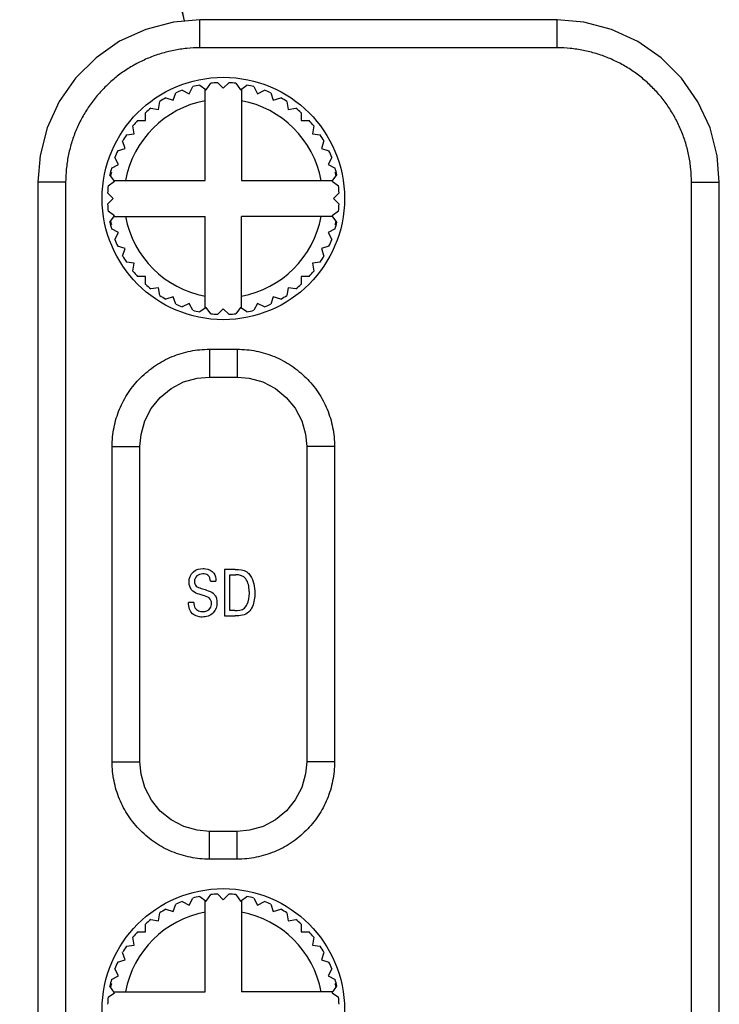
# Model space of a CAD drawing. Header units: inches. Extents: x 0 to 34, y 0 to 22.
# Tile 140 of 179: x 14.5 to 15.3, y 17.2 to 18.3. Entities that reach past the tile are written whole.
import ezdxf

# ---------------------------------------------------------------- set-up
doc = ezdxf.new("R2010")
doc.units = ezdxf.units.IN
doc.header["$LTSCALE"] = 1.87
doc.header["$MEASUREMENT"] = 0
doc.layers.get('0').update_dxf_attribs({"linetype": 'CONTINUOUS'})
doc.layers.add('ARTWORK', color=7, linetype='CONTINUOUS')
doc.layers.add('DETAIL', color=7, linetype='CONTINUOUS')
doc.styles.get("Standard").update_dxf_attribs({"font": 'txt', "width": 0.8})
doc.dimstyles.get("Standard").update_dxf_attribs({"dimtxt": 0.125, "dimasz": 0.18, "dimexe": 0.125, "dimexo": 0.0625, "dimgap": 0.09, "dimtad": 0, "dimtih": 1, "dimtoh": 1, "dimdec": 3, "dimzin": 4, "dimdsep": 46, "dimtxsty": 'STANDARD', "dimblk": '_FILLED', "dimblk1": '_FILLED', "dimblk2": '_FILLED', "dimcen": 0.09, "dimadec": 0, "dimazin": 0, "dimtol": 1, "dimtp": 0.01, "dimtm": 0.01, "dimtfac": 1, "dimtdec": 3, "dimtofl": 0, "dimtmove": 0, "dimatfit": 3, "dimldrblk": '_FILLED', "dimfxl": 1, "dimtolj": 1, "dimtzin": 4, "dimarcsym": 0})

# ---------------------------------------------------------------- blocks, each defined once
blk = doc.blocks.new('_FILLED')
at = {"color": 0, "linetype": 'BYBLOCK'}
blk.add_solid([(0, 0), (-1, 0.1736), (-1, -0.1736)], dxfattribs=at)

msp = doc.modelspace()

# ---------------------------------------------------------------- linework, layer by layer
at = {"color": 7, "linetype": 'CONTINUOUS'}
for p, q in [((14.7117, 18.2669), (14.7117, 18.2969)), ((15.097, 18.2969), (14.7117, 18.2969)), ((15.097, 18.2669), (15.097, 18.2969)), ((15.097, 18.2669), (14.7117, 18.2669)), ((14.7001, 18.2174), (14.704, 18.225)), ((14.7114, 18.2267), (14.7183, 18.2217)), ((14.7174, 18.1239), (14.7174, 18.2224)), ((14.7183, 18.2217), (14.7233, 18.2286)), ((14.7309, 18.2292), (14.7369, 18.2232)), ((14.7369, 18.2232), (14.7429, 18.2292)), ((14.7505, 18.2286), (14.7555, 18.2217)), ((14.7555, 18.2217), (14.7623, 18.2267)), ((14.7564, 18.2224), (14.7564, 18.1239)), ((14.7697, 18.225), (14.7736, 18.2174)), ((14.6748, 18.2129), (14.6829, 18.2103)), ((14.6829, 18.2103), (14.6855, 18.2183)), ((14.6926, 18.2212), (14.7001, 18.2174)), ((14.7736, 18.2174), (14.7812, 18.2212)), ((14.7882, 18.2183), (14.7908, 18.2103)), ((14.7908, 18.2103), (14.7989, 18.2129)), ((14.6586, 18.2018), (14.667, 18.2005)), ((14.667, 18.2005), (14.6683, 18.2089)), ((14.8054, 18.2089), (14.8067, 18.2005)), ((14.8067, 18.2005), (14.8151, 18.2018)), ((14.6528, 18.1884), (14.6528, 18.1969)), ((14.8209, 18.1969), (14.8209, 18.1884)), ((14.6407, 18.1742), (14.6394, 18.1826)), ((14.6443, 18.1884), (14.6528, 18.1884)), ((14.8209, 18.1884), (14.8294, 18.1884)), ((14.8344, 18.1826), (14.833, 18.1742)), ((14.6323, 18.1729), (14.6407, 18.1742)), ((14.833, 18.1742), (14.8414, 18.1729)), ((14.6229, 18.1557), (14.631, 18.1583)), ((14.631, 18.1583), (14.6283, 18.1664)), ((14.8454, 18.1664), (14.8428, 18.1583)), ((14.8428, 18.1583), (14.8508, 18.1557)), ((14.6238, 18.1411), (14.62, 18.1486)), ((14.8538, 18.1486), (14.8499, 18.1411)), ((14.6163, 18.1372), (14.6238, 18.1411)), ((14.8499, 18.1411), (14.8575, 18.1372)), ((14.6195, 18.1229), (14.6145, 18.1298)), ((14.6161, 18.1324), (14.615, 18.1324)), ((14.8543, 18.1229), (14.8592, 18.1298)), ((14.8587, 18.1324), (14.8577, 18.1324)), ((14.5368, 18.122), (14.5368, 17.2117)), ((14.5668, 18.122), (14.5368, 18.122)), ((14.5668, 18.122), (14.5668, 17.2117)), ((14.6126, 18.118), (14.6195, 18.1229)), ((14.6188, 18.1239), (14.7174, 18.1239)), ((14.7564, 18.1239), (14.8549, 18.1239)), ((14.8543, 18.1229), (14.8611, 18.118)), ((15.2419, 17.2117), (15.2419, 18.122)), ((15.2419, 18.122), (15.2719, 18.122)), ((15.2719, 17.2117), (15.2719, 18.122)), ((14.618, 18.1044), (14.612, 18.1104)), ((14.8617, 18.1104), (14.8557, 18.1044)), ((14.612, 18.0984), (14.618, 18.1044)), ((14.8557, 18.1044), (14.8617, 18.0984)), ((14.6195, 18.0858), (14.6126, 18.0908)), ((14.6145, 18.0789), (14.6195, 18.0858)), ((14.6188, 18.0849), (14.7174, 18.0849)), ((14.7174, 17.9863), (14.7174, 18.0849)), ((14.7564, 17.9863), (14.7564, 18.0849)), ((14.8549, 18.0849), (14.7564, 18.0849)), ((14.8611, 18.0908), (14.8543, 18.0858)), ((14.8592, 18.0789), (14.8543, 18.0858)), ((14.615, 18.0764), (14.6161, 18.0764)), ((14.8577, 18.0764), (14.8587, 18.0764)), ((14.6238, 18.0676), (14.6163, 18.0715)), ((14.62, 18.0601), (14.6238, 18.0676)), ((14.8575, 18.0715), (14.8499, 18.0676)), ((14.8499, 18.0676), (14.8538, 18.0601)), ((14.631, 18.0504), (14.6229, 18.053)), ((14.8508, 18.053), (14.8428, 18.0504)), ((14.6283, 18.0423), (14.631, 18.0504)), ((14.8428, 18.0504), (14.8454, 18.0423)), ((14.6407, 18.0345), (14.6323, 18.0358)), ((14.6394, 18.0261), (14.6407, 18.0345)), ((14.8414, 18.0358), (14.833, 18.0345)), ((14.833, 18.0345), (14.8344, 18.0261)), ((14.6528, 18.0203), (14.6443, 18.0203)), ((14.6528, 18.0118), (14.6528, 18.0203)), ((14.8209, 18.0203), (14.8209, 18.0118)), ((14.8294, 18.0203), (14.8209, 18.0203)), ((14.667, 18.0082), (14.6586, 18.0069)), ((14.6683, 17.9998), (14.667, 18.0082)), ((14.8067, 18.0082), (14.8054, 17.9998)), ((14.8151, 18.0069), (14.8067, 18.0082)), ((14.6829, 17.9985), (14.6748, 17.9958)), ((14.6855, 17.9904), (14.6829, 17.9985)), ((14.7001, 17.9913), (14.6926, 17.9875)), ((14.704, 17.9838), (14.7001, 17.9913)), ((14.7736, 17.9913), (14.7697, 17.9838)), ((14.7812, 17.9875), (14.7736, 17.9913)), ((14.7908, 17.9985), (14.7882, 17.9904)), ((14.7989, 17.9958), (14.7908, 17.9985)), ((14.7183, 17.987), (14.7114, 17.982)), ((14.7233, 17.9801), (14.7183, 17.987)), ((14.7369, 17.9855), (14.7309, 17.9795)), ((14.7429, 17.9795), (14.7369, 17.9855)), ((14.7555, 17.987), (14.7505, 17.9801)), ((14.7623, 17.982), (14.7555, 17.987)), ((14.7219, 17.9418), (14.7219, 17.9118)), ((14.7219, 17.9418), (14.7519, 17.9418)), ((14.7519, 17.9418), (14.7519, 17.9118)), ((14.7219, 17.9118), (14.7519, 17.9118)), ((14.6169, 17.4968), (14.6169, 17.8369)), ((14.6169, 17.8369), (14.6469, 17.8369)), ((14.6469, 17.4968), (14.6469, 17.8369)), ((14.8268, 17.8369), (14.8268, 17.4968)), ((14.8568, 17.8369), (14.8268, 17.8369)), ((14.8568, 17.8369), (14.8568, 17.4968)), ((14.6169, 17.4968), (14.6469, 17.4968)), ((14.8568, 17.4968), (14.8268, 17.4968)), ((14.7219, 17.3919), (14.7219, 17.4219)), ((14.7519, 17.4219), (14.7219, 17.4219)), ((14.7519, 17.3919), (14.7519, 17.4219)), ((14.7519, 17.3919), (14.7219, 17.3919)), ((14.7114, 17.3517), (14.7183, 17.3467)), ((14.7183, 17.3467), (14.7233, 17.3536)), ((14.7309, 17.3542), (14.7369, 17.3482)), ((14.7369, 17.3482), (14.7429, 17.3542)), ((14.7505, 17.3536), (14.7555, 17.3467)), ((14.7555, 17.3467), (14.7623, 17.3517)), ((14.6829, 17.3353), (14.6855, 17.3433)), ((14.6926, 17.3462), (14.7001, 17.3424)), ((14.7001, 17.3424), (14.704, 17.35)), ((14.7174, 17.2489), (14.7174, 17.3474)), ((14.7564, 17.3474), (14.7564, 17.2489)), ((14.7697, 17.35), (14.7736, 17.3424)), ((14.7736, 17.3424), (14.7812, 17.3462)), ((14.7882, 17.3433), (14.7908, 17.3353)), ((14.667, 17.3255), (14.6683, 17.3339)), ((14.6748, 17.3379), (14.6829, 17.3353)), ((14.7908, 17.3353), (14.7989, 17.3379)), ((14.8054, 17.3339), (14.8067, 17.3255)), ((14.6528, 17.3134), (14.6528, 17.3219)), ((14.6586, 17.3268), (14.667, 17.3255)), ((14.8067, 17.3255), (14.8151, 17.3268)), ((14.8209, 17.3219), (14.8209, 17.3134)), ((14.6443, 17.3134), (14.6528, 17.3134)), ((14.8209, 17.3134), (14.8294, 17.3134)), ((14.6323, 17.2979), (14.6407, 17.2992)), ((14.6407, 17.2992), (14.6394, 17.3076)), ((14.8344, 17.3076), (14.833, 17.2992)), ((14.833, 17.2992), (14.8414, 17.2979)), ((14.631, 17.2833), (14.6283, 17.2914)), ((14.8454, 17.2914), (14.8428, 17.2833)), ((14.6229, 17.2807), (14.631, 17.2833)), ((14.8428, 17.2833), (14.8508, 17.2807)), ((14.6163, 17.2622), (14.6238, 17.2661)), ((14.6238, 17.2661), (14.62, 17.2736)), ((14.8538, 17.2736), (14.8499, 17.2661)), ((14.8499, 17.2661), (14.8575, 17.2622)), ((14.6161, 17.2574), (14.615, 17.2574)), ((14.8587, 17.2574), (14.8577, 17.2574)), ((14.6126, 17.243), (14.6195, 17.2479)), ((14.6195, 17.2479), (14.6145, 17.2548)), ((14.6188, 17.2489), (14.7174, 17.2489)), ((14.8549, 17.2489), (14.7564, 17.2489)), ((14.8543, 17.2479), (14.8592, 17.2548)), ((14.8543, 17.2479), (14.8611, 17.243))]:
    msp.add_line(p, q, dxfattribs=at)
for points in [[(14.7117, 18.2969), (14.6833, 18.2946), (14.6532, 18.2868), (14.625, 18.2739), (14.5996, 18.2562), (14.5776, 18.2343), (14.5599, 18.2089), (14.547, 18.1807), (14.5392, 18.1506), (14.5368, 18.122)], [(15.2719, 18.122), (15.2696, 18.1504), (15.2619, 18.1805), (15.2489, 18.2087), (15.2312, 18.2342), (15.2093, 18.2561), (15.1839, 18.2738), (15.1557, 18.2868), (15.1257, 18.2945), (15.097, 18.2969)], [(14.6469, 17.8369), (14.6481, 17.8499), (14.6522, 17.8645), (14.6592, 17.878), (14.6688, 17.8898), (14.6805, 17.8994), (14.694, 17.9065), (14.7086, 17.9106), (14.7219, 17.9118)], [(14.7519, 17.9118), (14.7649, 17.9107), (14.7796, 17.9065), (14.793, 17.8995), (14.8048, 17.8899), (14.8144, 17.8782), (14.8215, 17.8647), (14.8257, 17.8501), (14.8268, 17.8369)], [(14.7219, 17.4219), (14.7088, 17.423), (14.6942, 17.4272), (14.6807, 17.4342), (14.6689, 17.4438), (14.6593, 17.4556), (14.6523, 17.469), (14.6481, 17.4836), (14.6469, 17.4968)], [(14.8268, 17.4968), (14.8257, 17.4838), (14.8215, 17.4692), (14.8145, 17.4557), (14.8049, 17.4439), (14.7932, 17.4343), (14.7797, 17.4272), (14.7651, 17.4231), (14.7519, 17.4219)]]:
    msp.add_lwpolyline(points, dxfattribs=at)
for centre in [(14.7369, 18.1044), (14.7369, 17.2294)]:
    msp.add_circle(centre, 0.1307, dxfattribs=at)
for centre, radius, start, end in [((14.7369, 18.1044), 0.125, 101.7513, 105.2487), ((14.7369, 18.1044), 0.125, 92.7513, 96.2487), ((14.7369, 18.1044), 0.125, 83.7513, 87.2487), ((14.7369, 18.1044), 0.125, 74.7513, 78.2487), ((14.7369, 18.1044), 0.125, 119.7513, 123.2487), ((14.7369, 18.1044), 0.125, 110.7513, 114.2487), ((14.7369, 18.1044), 0.125, 65.7513, 69.2487), ((14.7369, 18.1044), 0.125, 56.7513, 60.2487), ((14.7369, 18.1044), 0.1072, 100.4849, 169.5151), ((14.7369, 18.1044), 0.125, 128.7513, 132.2487), ((14.7369, 18.1044), 0.1072, 10.4849, 79.5151), ((14.7369, 18.1044), 0.125, 47.7513, 51.2487), ((14.7369, 18.1044), 0.125, 137.7513, 141.2487), ((14.7369, 18.1044), 0.125, 38.7513, 42.2487), ((14.7369, 18.1044), 0.125, 146.7513, 150.2487), ((14.7369, 18.1044), 0.125, 29.7513, 33.2487), ((14.7369, 18.1044), 0.125, 155.7513, 159.2487), ((14.7369, 18.1044), 0.125, 20.7513, 24.2487), ((14.7369, 18.1044), 0.125, 164.7513, 168.2487), ((14.7369, 18.1044), 0.125, 11.7513, 15.2487), ((14.7369, 18.1044), 0.124, 166.9493, 168.6713), ((14.7369, 18.1044), 0.124, 11.3287, 13.0507), ((14.7369, 18.1044), 0.125, 173.7513, 177.2487), ((14.7369, 18.1044), 0.125, 2.7513, 6.2487), ((14.7369, 18.1044), 0.125, 182.7513, 186.2487), ((14.7369, 18.1044), 0.125, 353.7513, 357.2487), ((14.7369, 18.1044), 0.1072, 190.4849, 259.5151), ((14.7369, 18.1044), 0.1072, 280.4849, 349.5151), ((14.7369, 18.1044), 0.125, 191.7513, 195.2487), ((14.7369, 18.1044), 0.124, 191.3287, 193.0507), ((14.7369, 18.1044), 0.125, 344.7513, 348.2487), ((14.7369, 18.1044), 0.124, 346.9493, 348.6713), ((14.7369, 18.1044), 0.125, 200.7513, 204.2487), ((14.7369, 18.1044), 0.125, 335.7513, 339.2487), ((14.7369, 18.1044), 0.125, 209.7513, 213.2487), ((14.7369, 18.1044), 0.125, 326.7513, 330.2487), ((14.7369, 18.1044), 0.125, 218.7513, 222.2487), ((14.7369, 18.1044), 0.125, 317.7513, 321.2487), ((14.7369, 18.1044), 0.125, 227.7513, 231.2487), ((14.7369, 18.1044), 0.125, 308.7513, 312.2487), ((14.7369, 18.1044), 0.125, 236.7513, 240.2487), ((14.7369, 18.1044), 0.125, 299.7513, 303.2487), ((14.7369, 18.1044), 0.125, 245.7513, 249.2487), ((14.7369, 18.1044), 0.125, 290.7513, 294.2487), ((14.7369, 18.1044), 0.125, 254.7513, 258.2487), ((14.7369, 18.1044), 0.125, 263.7513, 267.2487), ((14.7369, 18.1044), 0.125, 272.7513, 276.2487), ((14.7369, 18.1044), 0.125, 281.7513, 285.2487), ((14.7369, 17.2294), 0.125, 101.7513, 105.2487), ((14.7369, 17.2294), 0.125, 92.7513, 96.2487), ((14.7369, 17.2294), 0.125, 83.7513, 87.2487), ((14.7369, 17.2294), 0.125, 74.7513, 78.2487), ((14.7369, 17.2294), 0.125, 110.7513, 114.2487), ((14.7369, 17.2294), 0.125, 65.7513, 69.2487), ((14.7369, 17.2294), 0.1072, 100.4849, 169.5151), ((14.7369, 17.2294), 0.125, 119.7513, 123.2487), ((14.7369, 17.2294), 0.1072, 10.4849, 79.5151), ((14.7369, 17.2294), 0.125, 56.7513, 60.2487), ((14.7369, 17.2294), 0.125, 128.7513, 132.2487), ((14.7369, 17.2294), 0.125, 47.7513, 51.2487), ((14.7369, 17.2294), 0.125, 137.7513, 141.2487), ((14.7369, 17.2294), 0.125, 38.7513, 42.2487), ((14.7369, 17.2294), 0.125, 146.7513, 150.2487), ((14.7369, 17.2294), 0.125, 29.7513, 33.2487), ((14.7369, 17.2294), 0.125, 155.7513, 159.2487), ((14.7369, 17.2294), 0.125, 20.7513, 24.2487), ((14.7369, 17.2294), 0.125, 164.7513, 168.2487), ((14.7369, 17.2294), 0.124, 166.9493, 168.6713), ((14.7369, 17.2294), 0.125, 11.7513, 15.2487), ((14.7369, 17.2294), 0.124, 11.3287, 13.0507), ((14.7369, 17.2294), 0.125, 173.7513, 177.2487), ((14.7369, 17.2294), 0.125, 2.7513, 6.2487)]:
    msp.add_arc(centre, radius, start, end, dxfattribs=at)
for points, knots in [([(14.7117, 18.2669), (14.707, 18.2669), (14.6975, 18.2664), (14.6834, 18.2643), (14.6696, 18.2609), (14.6562, 18.2561), (14.6433, 18.25), (14.6311, 18.2427), (14.6196, 18.2342), (14.6091, 18.2246), (14.5995, 18.2141), (14.591, 18.2026), (14.5837, 18.1904), (14.5776, 18.1775), (14.5728, 18.1641), (14.5694, 18.1503), (14.5673, 18.1362), (14.5668, 18.1267), (14.5668, 18.122)], [0, 0, 0, 0, 0.062504, 0.125005, 0.187506, 0.250004, 0.312503, 0.375002, 0.437501, 0.5, 0.562499, 0.624998, 0.687496, 0.749995, 0.812494, 0.874994, 0.937496, 1, 1, 1, 1]), ([(15.2419, 18.122), (15.2419, 18.1267), (15.2414, 18.1362), (15.2394, 18.1503), (15.2359, 18.1641), (15.2311, 18.1775), (15.225, 18.1904), (15.2177, 18.2026), (15.2092, 18.2141), (15.1996, 18.2246), (15.1891, 18.2342), (15.1777, 18.2427), (15.1654, 18.25), (15.1526, 18.2561), (15.1391, 18.2609), (15.1253, 18.2643), (15.1112, 18.2664), (15.1017, 18.2669), (15.097, 18.2669)], [0, 0, 0, 0, 0.062504, 0.125005, 0.187506, 0.250004, 0.312503, 0.375002, 0.437501, 0.5, 0.562499, 0.624998, 0.687496, 0.749995, 0.812494, 0.874994, 0.937496, 1, 1, 1, 1]), ([(14.6169, 17.8369), (14.6169, 17.8403), (14.6173, 17.8472), (14.6188, 17.8574), (14.6213, 17.8674), (14.6247, 17.8771), (14.6292, 17.8864), (14.6345, 17.8953), (14.6406, 17.9036), (14.6475, 17.9112), (14.6552, 17.9181), (14.6635, 17.9243), (14.6723, 17.9296), (14.6816, 17.934), (14.6913, 17.9375), (14.7013, 17.94), (14.7115, 17.9415), (14.7184, 17.9418), (14.7219, 17.9418)], [0, 0, 0, 0, 0.062479, 0.125001, 0.187502, 0.249998, 0.312499, 0.375, 0.4375, 0.5, 0.5625, 0.625, 0.687501, 0.750002, 0.812498, 0.874998, 0.937521, 1, 1, 1, 1]), ([(14.7519, 17.9418), (14.7553, 17.9418), (14.7622, 17.9415), (14.7724, 17.94), (14.7824, 17.9375), (14.7921, 17.934), (14.8014, 17.9296), (14.8103, 17.9243), (14.8186, 17.9181), (14.8262, 17.9112), (14.8331, 17.9036), (14.8393, 17.8953), (14.8446, 17.8864), (14.849, 17.8771), (14.8525, 17.8674), (14.855, 17.8574), (14.8565, 17.8472), (14.8568, 17.8403), (14.8568, 17.8369)], [0, 0, 0, 0, 0.062479, 0.125002, 0.187502, 0.249998, 0.312499, 0.375, 0.4375, 0.5, 0.5625, 0.625, 0.687501, 0.750002, 0.812498, 0.874999, 0.937521, 1, 1, 1, 1]), ([(14.7219, 17.3919), (14.7184, 17.3919), (14.7115, 17.3922), (14.7013, 17.3937), (14.6913, 17.3963), (14.6816, 17.3997), (14.6723, 17.4041), (14.6635, 17.4094), (14.6552, 17.4156), (14.6475, 17.4225), (14.6406, 17.4302), (14.6345, 17.4384), (14.6292, 17.4473), (14.6247, 17.4566), (14.6213, 17.4663), (14.6188, 17.4763), (14.6173, 17.4865), (14.6169, 17.4934), (14.6169, 17.4968)], [0, 0, 0, 0, 0.062479, 0.125002, 0.187502, 0.249998, 0.312499, 0.375, 0.4375, 0.5, 0.5625, 0.625, 0.687501, 0.750002, 0.812498, 0.874999, 0.937521, 1, 1, 1, 1]), ([(14.8568, 17.4968), (14.8568, 17.4934), (14.8565, 17.4865), (14.855, 17.4763), (14.8525, 17.4663), (14.849, 17.4566), (14.8446, 17.4473), (14.8393, 17.4384), (14.8331, 17.4302), (14.8262, 17.4225), (14.8186, 17.4156), (14.8103, 17.4094), (14.8014, 17.4041), (14.7921, 17.3997), (14.7824, 17.3963), (14.7724, 17.3937), (14.7622, 17.3922), (14.7553, 17.3919), (14.7519, 17.3919)], [0, 0, 0, 0, 0.062479, 0.125002, 0.187502, 0.249998, 0.312499, 0.375, 0.4375, 0.5, 0.5625, 0.625, 0.687501, 0.750002, 0.812498, 0.874999, 0.937521, 1, 1, 1, 1])]:
    msp.add_open_spline(points, degree=3, knots=knots, dxfattribs=at)
at = {"layer": 'ARTWORK', "color": 3, "linetype": 'CONTINUOUS'}
for p, q in [((14.7382, 17.7044), (14.7382, 17.6542)), ((14.7498, 17.7044), (14.7382, 17.7044)), ((14.7231, 17.6918), (14.7289, 17.6918)), ((14.7438, 17.6599), (14.7438, 17.6986)), ((14.7438, 17.6986), (14.7504, 17.6986)), ((14.7051, 17.6688), (14.6994, 17.6688)), ((14.7492, 17.6599), (14.7438, 17.6599)), ((14.7382, 17.6542), (14.7495, 17.6542))]:
    msp.add_line(p, q, dxfattribs=at)
for points, knots in [([(14.6999, 17.6907), (14.6999, 17.6947), (14.7032, 17.7031), (14.7115, 17.7053), (14.7152, 17.7053)], [0, 0, 0, 0, 0.524091, 1, 1, 1, 1]), ([(14.7152, 17.7053), (14.716, 17.7053), (14.7201, 17.7051), (14.7245, 17.7031), (14.7265, 17.7004)], [0, 0, 0, 0, 0.195192, 1, 1, 1, 1]), ([(14.7498, 17.7044), (14.7541, 17.7044), (14.7608, 17.7039), (14.765, 17.6993), (14.766, 17.6978)], [0, 0, 0, 0, 0.709451, 1, 1, 1, 1]), ([(14.7147, 17.6995), (14.7124, 17.6995), (14.7075, 17.6983), (14.7058, 17.6935), (14.7058, 17.6914)], [0, 0, 0, 0, 0.518244, 1, 1, 1, 1]), ([(14.7058, 17.6914), (14.7058, 17.6896), (14.7071, 17.6855), (14.7111, 17.6845), (14.713, 17.6839)], [0, 0, 0, 0, 0.460843, 1, 1, 1, 1]), ([(14.7231, 17.6918), (14.723, 17.6941), (14.7213, 17.6988), (14.7166, 17.6995), (14.7147, 17.6995)], [0, 0, 0, 0, 0.540021, 1, 1, 1, 1]), ([(14.765, 17.6786), (14.765, 17.6794), (14.7648, 17.6848), (14.7638, 17.6905), (14.7611, 17.6942)], [0, 0, 0, 0, 0.154759, 1, 1, 1, 1]), ([(14.715, 17.6763), (14.7136, 17.6767), (14.7099, 17.6779), (14.706, 17.6791), (14.7041, 17.6808)], [0, 0, 0, 0, 0.354366, 1, 1, 1, 1]), ([(14.713, 17.6839), (14.7149, 17.6833), (14.7193, 17.6819), (14.7239, 17.6803), (14.726, 17.6786)], [0, 0, 0, 0, 0.429293, 1, 1, 1, 1]), ([(14.7242, 17.6679), (14.7242, 17.6699), (14.7221, 17.6748), (14.7173, 17.6756), (14.715, 17.6763)], [0, 0, 0, 0, 0.461443, 1, 1, 1, 1]), ([(14.726, 17.6786), (14.7268, 17.6779), (14.7293, 17.675), (14.73, 17.6712), (14.73, 17.6686)], [0, 0, 0, 0, 0.305676, 1, 1, 1, 1]), ([(14.7597, 17.6626), (14.7609, 17.6638), (14.7643, 17.6686), (14.765, 17.6745), (14.765, 17.6786)], [0, 0, 0, 0, 0.296215, 1, 1, 1, 1]), ([(14.7709, 17.6788), (14.7709, 17.6764), (14.7704, 17.6691), (14.7677, 17.6617), (14.7642, 17.6583)], [0, 0, 0, 0, 0.33688, 1, 1, 1, 1]), ([(14.7017, 17.6587), (14.7012, 17.6596), (14.6997, 17.6628), (14.6994, 17.6664), (14.6994, 17.6688)], [0, 0, 0, 0, 0.29418, 1, 1, 1, 1]), ([(14.7051, 17.6688), (14.7052, 17.6667), (14.7056, 17.661), (14.7118, 17.6589), (14.7148, 17.6589)], [0, 0, 0, 0, 0.416173, 1, 1, 1, 1]), ([(14.73, 17.6686), (14.73, 17.6647), (14.7273, 17.6558), (14.7183, 17.653), (14.7141, 17.653)], [0, 0, 0, 0, 0.485296, 1, 1, 1, 1]), ([(14.7148, 17.6589), (14.7177, 17.6589), (14.7231, 17.6609), (14.7242, 17.666), (14.7242, 17.6679)], [0, 0, 0, 0, 0.603241, 1, 1, 1, 1]), ([(14.7141, 17.653), (14.7132, 17.653), (14.7086, 17.6532), (14.7037, 17.6555), (14.7017, 17.6587)], [0, 0, 0, 0, 0.200682, 1, 1, 1, 1])]:
    msp.add_open_spline(points, degree=3, knots=knots, dxfattribs=at)
for points in [[(14.7265, 17.7004), (14.7282, 17.698), (14.7288, 17.6948), (14.7289, 17.6918)], [(14.7611, 17.6942), (14.7588, 17.6973), (14.7543, 17.6986), (14.7504, 17.6986)], [(14.766, 17.6978), (14.7696, 17.6924), (14.7709, 17.6854), (14.7709, 17.6788)], [(14.7041, 17.6808), (14.7014, 17.6831), (14.6999, 17.6871), (14.6999, 17.6907)], [(14.7492, 17.6599), (14.7528, 17.6599), (14.7571, 17.6602), (14.7597, 17.6626)], [(14.7642, 17.6583), (14.7607, 17.6546), (14.7546, 17.6542), (14.7495, 17.6542)]]:
    msp.add_open_spline(points, degree=3, dxfattribs=at)

# ---------------------------------------------------------------- leaders
at = {"layer": 'DETAIL', "color": 2, "linetype": 'CONTINUOUS'}
msp.add_leader([(14.695, 18.2961), (14.2163, 20.3823), (14.0363, 20.3823)], dimstyle='STANDARD', override={"dimtad": 0}, dxfattribs=at)

doc.saveas('drawing.dxf')
